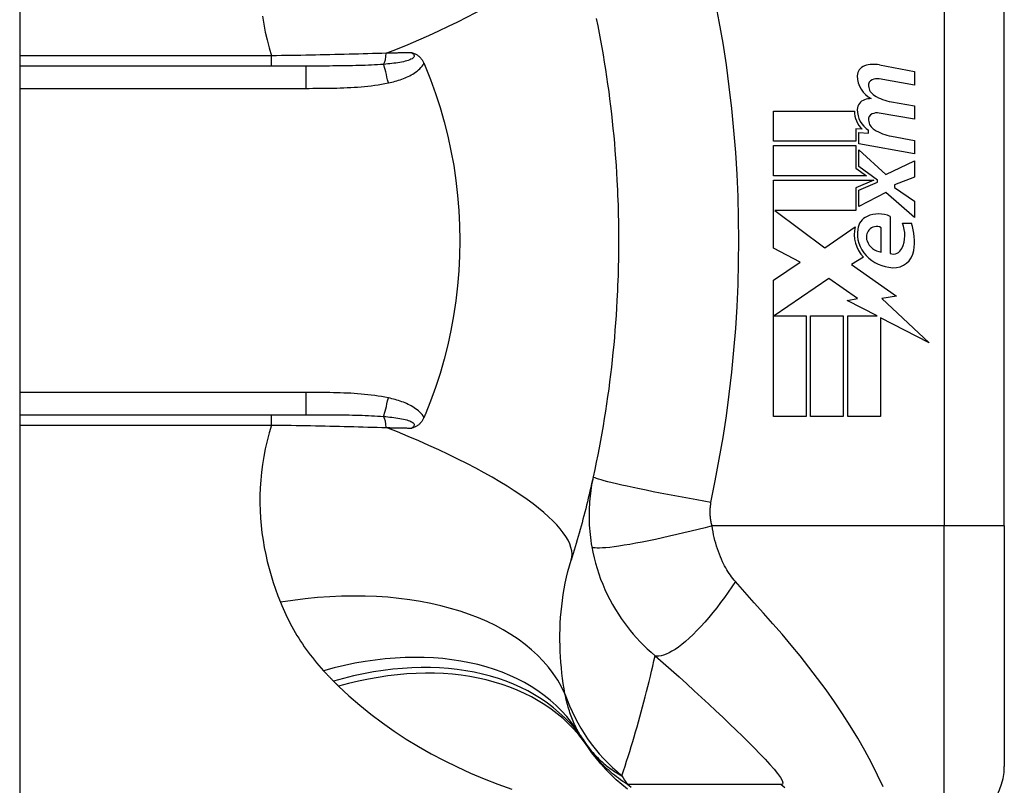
# Model space of a CAD drawing. Header units: inches. Extents: x 3.3 to 80.3, y 4.6 to 43.1.
# Tile 70 of 80: x 47.866 to 48.511, y 16.86 to 17.361. Entities that reach past the tile are written whole.
import ezdxf

# ---------------------------------------------------------------- set-up
doc = ezdxf.new("R2010")
doc.units = ezdxf.units.IN
doc.header["$MEASUREMENT"] = 0
doc.layers.add('Visible Edges(ANSI)', color=7, linetype='Continuous', lineweight=25)
doc.layers.add('Visible Tangent Edges(ANSI)', color=7, linetype='Continuous', lineweight=25)

msp = doc.modelspace()

# ---------------------------------------------------------------- linework, layer by layer
at = {"layer": 'Visible Edges(ANSI)'}
for p, q in [((47.86639, 32.62389), (47.86639, 13.11289)), ((48.51128, 17.02988), (48.51128, 17.4039)), ((48.05379, 17.33106), (47.86639, 17.33106)), ((48.42952, 17.33185), (48.45237, 17.32741)), ((48.45237, 17.31861), (48.42937, 17.32266)), ((48.45237, 17.32741), (48.45237, 17.31861)), ((48.43737, 17.30766), (48.45237, 17.30501)), ((48.45237, 17.30501), (48.45237, 17.29621)), ((48.36017, 17.30161), (48.41317, 17.30161)), ((48.36017, 17.28181), (48.36017, 17.30161)), ((48.45237, 17.29621), (48.42937, 17.30027)), ((48.41407, 17.29001), (48.41407, 17.28181)), ((48.41817, 17.28965), (48.41407, 17.29001)), ((48.41597, 17.28761), (48.42237, 17.28705)), ((48.41597, 17.28003), (48.41597, 17.28761)), ((48.42237, 17.28705), (48.42237, 17.28899)), ((48.43737, 17.28506), (48.45237, 17.28241)), ((48.41407, 17.28181), (48.36017, 17.28181)), ((48.36017, 17.27901), (48.41407, 17.27901)), ((48.36017, 17.25921), (48.36017, 17.27901)), ((48.41407, 17.27901), (48.41407, 17.26423)), ((48.45237, 17.27361), (48.41597, 17.28003)), ((48.45237, 17.28241), (48.45237, 17.27361)), ((48.41597, 17.27621), (48.43365, 17.26001)), ((48.41597, 17.26531), (48.41597, 17.27621)), ((48.41407, 17.26423), (48.42097, 17.25921)), ((48.42822, 17.25641), (48.41597, 17.26531)), ((48.43365, 17.26001), (48.45237, 17.26901)), ((48.45237, 17.26901), (48.45237, 17.25821)), ((48.42097, 17.25921), (48.36017, 17.25921)), ((48.45237, 17.25821), (48.43937, 17.25321)), ((48.36017, 17.25641), (48.42585, 17.25641)), ((48.36017, 17.21181), (48.36017, 17.25641)), ((48.42585, 17.25641), (48.41407, 17.25141)), ((48.41407, 17.25141), (48.41407, 17.23641)), ((48.41597, 17.24981), (48.42822, 17.25501)), ((48.42822, 17.25501), (48.42822, 17.25641)), ((48.43937, 17.25321), (48.43937, 17.25161)), ((48.43937, 17.25161), (48.45237, 17.24261)), ((48.41597, 17.23901), (48.41597, 17.24981)), ((48.43377, 17.24821), (48.41597, 17.23901)), ((48.45237, 17.23181), (48.43377, 17.24821)), ((48.45237, 17.24261), (48.45237, 17.23181)), ((48.36101, 17.23641), (48.39367, 17.21201)), ((48.41407, 17.23641), (48.36101, 17.23641)), ((48.43657, 17.23261), (48.43657, 17.20821)), ((48.39367, 17.21201), (48.41357, 17.22581)), ((48.43057, 17.20921), (48.43057, 17.22521)), ((48.44457, 17.22821), (48.45057, 17.22821)), ((48.37758, 17.20256), (48.36017, 17.21181)), ((48.41897, 17.20584), (48.41127, 17.20121)), ((48.36017, 17.19081), (48.37758, 17.20256)), ((48.41127, 17.20121), (48.44064, 17.18027)), ((48.36017, 17.10161), (48.36017, 17.19081)), ((48.39637, 17.19201), (48.36058, 17.16741)), ((48.41508, 17.17892), (48.39637, 17.19201)), ((48.44064, 17.18027), (48.43117, 17.17894)), ((48.40837, 17.17761), (48.41508, 17.17892)), ((48.42797, 17.16741), (48.40837, 17.17761)), ((48.43117, 17.17894), (48.46197, 17.14971)), ((48.36058, 17.16741), (48.38157, 17.16741)), ((48.38157, 17.16741), (48.38157, 17.10161)), ((48.38437, 17.16741), (48.40577, 17.16741)), ((48.38437, 17.10161), (48.38437, 17.16741)), ((48.40577, 17.16741), (48.40577, 17.10161)), ((48.40877, 17.16741), (48.42797, 17.16741)), ((48.40877, 17.10161), (48.40877, 17.16741)), ((48.43017, 17.16626), (48.43017, 17.10161)), ((48.46197, 17.14971), (48.43017, 17.16626)), ((47.86639, 17.10271), (48.05379, 17.10271)), ((48.38157, 17.10161), (48.36017, 17.10161)), ((48.40577, 17.10161), (48.38437, 17.10161)), ((48.43017, 17.10161), (48.40877, 17.10161)), ((48.51128, 17.02988), (48.51128, 16.8724))]:
    msp.add_line(p, q, dxfattribs=at)
at = {"layer": 'Visible Edges(ANSI)', "flags": 128}
for points in [[(48.24406, 17.36217), (48.24501, 17.35743), (48.24593, 17.35267), (48.24683, 17.34791), (48.24768, 17.34313), (48.24851, 17.33836), (48.2493, 17.33357), (48.25006, 17.32878), (48.25079, 17.32398), (48.25148, 17.31917), (48.25215, 17.31436), (48.25278, 17.30954), (48.25338, 17.30472), (48.25394, 17.29989), (48.25448, 17.29505), (48.25498, 17.29021), (48.25545, 17.28537), (48.25588, 17.28053), (48.25629, 17.27568), (48.25666, 17.27082), (48.257, 17.26597), (48.25731, 17.26111), (48.25758, 17.25625)], [(48.12324, 17.33982), (48.12362, 17.3397), (48.124, 17.33957), (48.12438, 17.33944), (48.12475, 17.33929), (48.12513, 17.33914), (48.1255, 17.33897), (48.12587, 17.33878), (48.12625, 17.33858), (48.12662, 17.33837), (48.12699, 17.33813), (48.12735, 17.33787), (48.12771, 17.33759), (48.12807, 17.33729), (48.12842, 17.33696), (48.12877, 17.33661), (48.1291, 17.33624), (48.12941, 17.33587), (48.12971, 17.33547), (48.12999, 17.33506), (48.13026, 17.33464), (48.13052, 17.33421), (48.13075, 17.33377), (48.13098, 17.33332), (48.13119, 17.33285)], [(48.13119, 17.33285), (48.13122, 17.33278), (48.13125, 17.3327), (48.13128, 17.33263), (48.13131, 17.33255), (48.13135, 17.33248), (48.13138, 17.3324), (48.13141, 17.33233), (48.13144, 17.33226), (48.13147, 17.33218), (48.13151, 17.33211), (48.13154, 17.33203), (48.13157, 17.33196), (48.1316, 17.33188), (48.13163, 17.33181), (48.13166, 17.33173), (48.1317, 17.33166), (48.13173, 17.33158), (48.13176, 17.33151), (48.13179, 17.33143), (48.13182, 17.33136), (48.13185, 17.33128), (48.13189, 17.33121), (48.13192, 17.33114), (48.13195, 17.33106)], [(48.13195, 17.33106), (48.13551, 17.32217), (48.13878, 17.31314), (48.14176, 17.30396), (48.14444, 17.29465), (48.14681, 17.2852), (48.14888, 17.27564), (48.15064, 17.26597), (48.15208, 17.2562), (48.1532, 17.2464), (48.154, 17.23655), (48.15448, 17.22667), (48.15464, 17.21678), (48.15448, 17.20687), (48.15399, 17.19696), (48.15317, 17.18709), (48.15205, 17.17729), (48.1506, 17.16759), (48.14885, 17.15797), (48.14679, 17.14846), (48.14442, 17.13906), (48.14175, 17.12978), (48.13878, 17.12062), (48.13551, 17.1116), (48.13195, 17.10271)], [(48.25758, 17.25625), (48.25775, 17.25297), (48.2579, 17.24969), (48.25804, 17.24641), (48.25817, 17.24314), (48.25827, 17.23986), (48.25837, 17.23658), (48.25845, 17.2333), (48.25852, 17.23001), (48.25857, 17.22673), (48.2586, 17.22345), (48.25862, 17.22017), (48.25863, 17.21689), (48.25862, 17.21361), (48.2586, 17.21032), (48.25857, 17.20704), (48.25852, 17.20376), (48.25845, 17.20048), (48.25837, 17.1972), (48.25827, 17.19392), (48.25817, 17.19064), (48.25804, 17.18736), (48.2579, 17.18408), (48.25775, 17.18081), (48.25758, 17.17753)], [(48.25758, 17.17753), (48.25731, 17.17267), (48.257, 17.16781), (48.25666, 17.16295), (48.25629, 17.1581), (48.25588, 17.15325), (48.25545, 17.1484), (48.25498, 17.14356), (48.25448, 17.13872), (48.25394, 17.13389), (48.25338, 17.12906), (48.25278, 17.12424), (48.25215, 17.11942), (48.25148, 17.11461), (48.25079, 17.1098), (48.25006, 17.105), (48.2493, 17.10021), (48.24851, 17.09542), (48.24768, 17.09064), (48.24683, 17.08587), (48.24593, 17.0811), (48.24501, 17.07635), (48.24406, 17.0716), (48.24307, 17.06687), (48.24205, 17.06214)], [(48.13195, 17.10271), (48.13192, 17.10264), (48.13189, 17.10256), (48.13185, 17.10249), (48.13182, 17.10242), (48.13179, 17.10234), (48.13176, 17.10227), (48.13173, 17.10219), (48.1317, 17.10212), (48.13166, 17.10204), (48.13163, 17.10197), (48.1316, 17.10189), (48.13157, 17.10182), (48.13154, 17.10174), (48.13151, 17.10167), (48.13147, 17.10159), (48.13144, 17.10152), (48.13141, 17.10144), (48.13138, 17.10137), (48.13135, 17.1013), (48.13131, 17.10122), (48.13128, 17.10115), (48.13125, 17.10107), (48.13122, 17.101), (48.13119, 17.10092)], [(48.13119, 17.10092), (48.13098, 17.10046), (48.13075, 17.1), (48.13052, 17.09956), (48.13026, 17.09913), (48.12999, 17.09871), (48.12971, 17.0983), (48.12941, 17.09791), (48.1291, 17.09753), (48.12877, 17.09717), (48.12842, 17.09682), (48.12807, 17.09649), (48.12771, 17.09618), (48.12735, 17.0959), (48.12699, 17.09565), (48.12662, 17.09541), (48.12625, 17.09519), (48.12587, 17.09499), (48.1255, 17.09481), (48.12513, 17.09464), (48.12475, 17.09448), (48.12438, 17.09434), (48.124, 17.0942), (48.12362, 17.09407), (48.12324, 17.09396)], [(48.24205, 17.06214), (48.24153, 17.05979), (48.241, 17.05743), (48.24046, 17.05509), (48.23992, 17.05275), (48.23937, 17.05042), (48.23881, 17.04809), (48.23824, 17.04577), (48.23767, 17.04346), (48.23709, 17.04116), (48.23651, 17.03886), (48.23591, 17.03657), (48.23531, 17.03428), (48.23471, 17.03201), (48.23409, 17.02973), (48.23347, 17.02747), (48.23285, 17.02521), (48.23221, 17.02296), (48.23157, 17.02072), (48.23092, 17.01848), (48.23027, 17.01625), (48.22961, 17.01402), (48.22894, 17.0118), (48.22827, 17.00959), (48.22759, 17.00739)], [(48.26458, 16.85747), (48.26078, 16.86052), (48.25712, 16.8637), (48.25362, 16.86701), (48.25027, 16.87045), (48.24709, 16.87399), (48.24408, 16.87763), (48.24123, 16.88136), (48.23856, 16.88516)]]:
    msp.add_lwpolyline(points, dxfattribs=at)
at = {"layer": 'Visible Edges(ANSI)'}
for centre, radius, start, end in [((48.42199, 17.32457), 0.007, 108.47479, 179.6788), ((48.42586, 17.313), 0.0192, 79, 108.47479), ((48.43136, 17.32452), 0.01637, 179.6788, 243.95078), ((48.42627, 17.31844), 0.004, 113.54875, 186.10268), ((48.42795, 17.31459), 0.0082, 79.9922, 113.54875), ((48.43065, 17.31891), 0.0084, 186.10268, 237.60833), ((48.42175, 17.30255), 0.00676, 106.9928, 179.47765), ((48.42539, 17.29065), 0.0192, 93.6169, 106.9928), ((48.44232, 17.33826), 0.031, 238.55841, 260.82565), ((48.43099, 17.30247), 0.016, 179.47765, 237.41137), ((48.42917, 17.30128), 0.016, 178.79525, 226.5849), ((48.42627, 17.29604), 0.004, 113.55712, 186.03001), ((48.42795, 17.29219), 0.0082, 80, 113.55712), ((48.43065, 17.29651), 0.0084, 186.03001, 237.59924), ((48.44276, 17.31559), 0.031, 237.59924, 260), ((48.42547, 17.22334), 0.01013, 113.84447, 175.08017), ((48.42897, 17.21542), 0.0188, 66.15553, 113.84447), ((48.43502, 17.22089), 0.022, 167.07905, 223.17854), ((48.42753, 17.21962), 0.00637, 61.45471, 141.16516), ((48.42568, 17.22036), 0.02046, 334.67838, 22.56091), ((48.41194, 17.21615), 0.04048, 351.56052, 17.33425), ((48.43502, 17.22089), 0.01992, 170.40854, 224.16843), ((48.42826, 17.21904), 0.0073, 141.16516, 199.37968), ((48.43194, 17.22033), 0.0112, 199.37968, 262.99755), ((48.43976, 17.2255), 0.02654, 224.16843, 266.56465), ((48.43839, 17.21435), 0.0064, 253.52609, 334.67838), ((48.43896, 17.21214), 0.01315, 266.56465, 351.56052), ((48.33449, 16.95419), 0.11811, 211.30007, 213.52082), ((48.73107, 17.21689), 0.59381, 213.52082, 213.96213), ((48.47191, 16.8724), 0.03937, 270, 0)]:
    msp.add_arc(centre, radius, start, end, dxfattribs=at)
at = {"layer": 'Visible Tangent Edges(ANSI)'}
for p, q in [((48.47191, 17.4039), (48.47191, 17.02988)), ((48.03135, 17.3378), (47.86639, 17.3378)), ((48.03135, 17.33106), (48.03135, 17.3378)), ((48.05379, 17.33106), (48.05379, 17.31648)), ((47.86639, 17.31648), (48.05379, 17.31648)), ((48.05379, 17.11729), (47.86639, 17.11729)), ((48.05379, 17.11729), (48.05379, 17.10271)), ((48.03135, 17.09597), (48.03135, 17.10271)), ((47.86639, 17.09597), (48.03135, 17.09597)), ((48.47191, 17.02988), (48.31983, 17.02988)), ((48.51128, 17.02988), (48.47191, 17.02988)), ((48.47191, 16.83303), (48.47191, 17.02988))]:
    msp.add_line(p, q, dxfattribs=at)
at = {"layer": 'Visible Tangent Edges(ANSI)', "flags": 128}
for points in [[(48.31916, 17.04521), (48.32191, 17.05935), (48.32461, 17.07351), (48.32704, 17.08772), (48.32922, 17.10197), (48.33113, 17.11625), (48.33279, 17.13057), (48.33419, 17.14491), (48.33534, 17.15928), (48.33623, 17.17367), (48.33686, 17.18807), (48.33724, 17.20247), (48.33737, 17.21689), (48.33724, 17.2313), (48.33686, 17.24571), (48.33623, 17.26011), (48.33534, 17.27449), (48.33419, 17.28886), (48.33279, 17.30321), (48.33113, 17.31752), (48.32922, 17.33181), (48.32704, 17.34606), (48.32461, 17.36026), (48.32191, 17.37442)], [(48.0254, 17.36366), (48.02623, 17.35852), (48.02724, 17.35335), (48.02843, 17.34817), (48.0298, 17.34299), (48.03135, 17.3378)], [(48.10649, 17.33948), (48.10349, 17.33938), (48.10048, 17.33928), (48.09745, 17.33919), (48.09441, 17.3391), (48.09135, 17.33901), (48.08828, 17.33893), (48.08519, 17.33884), (48.0821, 17.33876), (48.07899, 17.33869), (48.07587, 17.33861), (48.07274, 17.33854), (48.0696, 17.33847), (48.06645, 17.3384), (48.06329, 17.33833), (48.06013, 17.33827), (48.05695, 17.33821), (48.05376, 17.33815), (48.05057, 17.33809), (48.04738, 17.33804), (48.04417, 17.33799), (48.04097, 17.33794), (48.03776, 17.33789), (48.03456, 17.33785), (48.03135, 17.3378)], [(48.12324, 17.33982), (48.12385, 17.33935), (48.12432, 17.33885), (48.12463, 17.33834), (48.12477, 17.33783), (48.1247, 17.33732), (48.12444, 17.33683), (48.124, 17.33635), (48.12341, 17.33591), (48.12267, 17.3355), (48.12183, 17.33512), (48.12089, 17.33478), (48.11987, 17.33446), (48.1188, 17.33417), (48.11768, 17.33391), (48.11652, 17.33366), (48.11531, 17.33344), (48.11407, 17.33323), (48.1128, 17.33305), (48.1115, 17.33287), (48.11017, 17.33271), (48.10883, 17.33256), (48.10747, 17.33242), (48.1061, 17.3323), (48.10471, 17.33218)], [(48.12324, 17.33982), (48.12255, 17.3398), (48.12186, 17.33979), (48.12117, 17.33978), (48.12048, 17.33976), (48.11978, 17.33975), (48.11909, 17.33973), (48.1184, 17.33972), (48.1177, 17.33971), (48.11701, 17.33969), (48.11631, 17.33968), (48.11562, 17.33966), (48.11492, 17.33965), (48.11422, 17.33964), (48.11352, 17.33962), (48.11282, 17.33961), (48.11212, 17.33959), (48.11142, 17.33958), (48.11072, 17.33956), (48.11001, 17.33955), (48.10931, 17.33953), (48.10861, 17.33952), (48.1079, 17.33951), (48.1072, 17.33949), (48.10649, 17.33948)], [(48.10471, 17.33218), (48.10276, 17.33204), (48.10079, 17.33191), (48.0988, 17.33179), (48.09678, 17.33169), (48.09475, 17.3316), (48.0927, 17.33152), (48.09063, 17.33145), (48.08855, 17.33138), (48.08646, 17.33133), (48.08435, 17.33128), (48.08223, 17.33124), (48.0801, 17.3312), (48.07796, 17.33117), (48.07581, 17.33115), (48.07365, 17.33113), (48.07148, 17.33111), (48.0693, 17.3311), (48.06711, 17.33108), (48.06491, 17.33108), (48.0627, 17.33107), (48.06048, 17.33107), (48.05826, 17.33106), (48.05603, 17.33106), (48.05379, 17.33106)], [(48.10785, 17.32004), (48.10896, 17.32029), (48.11006, 17.32055), (48.11117, 17.32083), (48.11227, 17.32113), (48.11337, 17.32145), (48.11447, 17.32179), (48.11555, 17.32215), (48.11663, 17.32252), (48.1177, 17.32292), (48.11876, 17.32334), (48.11981, 17.32379), (48.12085, 17.32427), (48.12186, 17.32477), (48.12286, 17.3253), (48.12385, 17.32586), (48.12481, 17.32646), (48.12574, 17.3271), (48.12666, 17.32778), (48.12754, 17.32851), (48.12838, 17.32928), (48.12918, 17.3301), (48.12991, 17.33097), (48.13059, 17.33188), (48.13119, 17.33285)], [(48.05379, 17.31648), (48.05605, 17.31648), (48.05831, 17.31649), (48.06057, 17.3165), (48.06283, 17.31651), (48.06509, 17.31653), (48.06735, 17.31656), (48.06961, 17.31659), (48.07187, 17.31664), (48.07413, 17.31669), (48.07639, 17.31676), (48.07865, 17.31684), (48.08091, 17.31693), (48.08317, 17.31704), (48.08542, 17.31718), (48.08768, 17.31733), (48.08994, 17.3175), (48.0922, 17.3177), (48.09445, 17.31792), (48.0967, 17.31818), (48.09894, 17.31847), (48.10118, 17.3188), (48.10341, 17.31916), (48.10564, 17.31958), (48.10785, 17.32004)], [(48.10785, 17.11374), (48.10564, 17.1142), (48.10341, 17.11461), (48.10118, 17.11497), (48.09894, 17.1153), (48.0967, 17.11559), (48.09445, 17.11585), (48.0922, 17.11607), (48.08994, 17.11627), (48.08768, 17.11645), (48.08543, 17.1166), (48.08317, 17.11673), (48.08091, 17.11684), (48.07865, 17.11694), (48.07639, 17.11702), (48.07413, 17.11708), (48.07187, 17.11714), (48.06961, 17.11718), (48.06735, 17.11722), (48.06509, 17.11724), (48.06283, 17.11726), (48.06057, 17.11728), (48.05831, 17.11729), (48.05605, 17.11729), (48.05379, 17.11729)], [(48.13119, 17.10092), (48.13059, 17.10189), (48.12991, 17.10281), (48.12918, 17.10367), (48.12838, 17.10449), (48.12754, 17.10527), (48.12666, 17.10599), (48.12574, 17.10667), (48.12481, 17.10731), (48.12385, 17.10791), (48.12286, 17.10847), (48.12186, 17.10901), (48.12085, 17.10951), (48.11981, 17.10998), (48.11876, 17.11043), (48.1177, 17.11085), (48.11663, 17.11125), (48.11555, 17.11163), (48.11447, 17.11199), (48.11337, 17.11232), (48.11227, 17.11264), (48.11117, 17.11294), (48.11006, 17.11322), (48.10896, 17.11349), (48.10785, 17.11374)], [(48.05379, 17.10271), (48.05603, 17.10271), (48.05826, 17.10271), (48.06048, 17.10271), (48.0627, 17.10271), (48.0649, 17.1027), (48.0671, 17.10269), (48.0693, 17.10268), (48.07148, 17.10267), (48.07365, 17.10265), (48.07581, 17.10263), (48.07796, 17.1026), (48.0801, 17.10257), (48.08223, 17.10254), (48.08435, 17.1025), (48.08646, 17.10245), (48.08855, 17.10239), (48.09063, 17.10233), (48.0927, 17.10226), (48.09475, 17.10218), (48.09678, 17.10208), (48.0988, 17.10198), (48.10079, 17.10187), (48.10276, 17.10174), (48.10471, 17.10159)], [(48.03135, 17.09597), (48.0298, 17.09079), (48.02843, 17.0856), (48.02724, 17.08042), (48.02623, 17.07526), (48.0254, 17.07011), (48.02474, 17.06499), (48.02424, 17.0599), (48.02391, 17.05485), (48.02373, 17.04984), (48.02371, 17.04486), (48.02384, 17.03992), (48.02412, 17.03502), (48.02453, 17.03016), (48.02508, 17.02534), (48.02576, 17.02056), (48.02658, 17.01583), (48.02751, 17.01115), (48.02857, 17.00652), (48.02974, 17.00193), (48.03102, 16.99741), (48.03241, 16.99293), (48.0339, 16.98852), (48.03548, 16.98416), (48.03716, 16.97987)], [(48.03135, 17.09597), (48.03456, 17.09593), (48.03776, 17.09588), (48.04097, 17.09584), (48.04417, 17.09579), (48.04738, 17.09573), (48.05057, 17.09568), (48.05376, 17.09562), (48.05695, 17.09556), (48.06013, 17.0955), (48.06329, 17.09544), (48.06645, 17.09537), (48.0696, 17.09531), (48.07274, 17.09524), (48.07587, 17.09516), (48.07899, 17.09509), (48.0821, 17.09501), (48.08519, 17.09493), (48.08828, 17.09485), (48.09135, 17.09476), (48.09441, 17.09467), (48.09745, 17.09458), (48.10048, 17.09449), (48.10349, 17.0944), (48.10649, 17.0943)], [(48.10471, 17.10159), (48.1061, 17.10148), (48.10747, 17.10135), (48.10883, 17.10121), (48.11017, 17.10107), (48.1115, 17.1009), (48.1128, 17.10073), (48.11407, 17.10054), (48.11531, 17.10033), (48.11652, 17.10011), (48.11768, 17.09987), (48.1188, 17.0996), (48.11987, 17.09931), (48.12089, 17.099), (48.12183, 17.09865), (48.12267, 17.09827), (48.12341, 17.09786), (48.124, 17.09742), (48.12444, 17.09695), (48.1247, 17.09645), (48.12477, 17.09594), (48.12463, 17.09543), (48.12432, 17.09492), (48.12385, 17.09443), (48.12324, 17.09396)], [(48.10649, 17.0943), (48.1072, 17.09428), (48.1079, 17.09427), (48.10861, 17.09425), (48.10931, 17.09424), (48.11001, 17.09423), (48.11072, 17.09421), (48.11142, 17.0942), (48.11212, 17.09418), (48.11282, 17.09417), (48.11352, 17.09415), (48.11422, 17.09414), (48.11492, 17.09412), (48.11562, 17.09411), (48.11631, 17.0941), (48.11701, 17.09408), (48.1177, 17.09407), (48.1184, 17.09405), (48.11909, 17.09404), (48.11978, 17.09403), (48.12048, 17.09401), (48.12117, 17.094), (48.12186, 17.09398), (48.12255, 17.09397), (48.12324, 17.09396)], [(48.24205, 17.06214), (48.24167, 17.06034), (48.24131, 17.05853), (48.24099, 17.05672), (48.24069, 17.05489), (48.24042, 17.05306), (48.24018, 17.05122), (48.23997, 17.04938), (48.23979, 17.04753), (48.23963, 17.04567), (48.23951, 17.04381), (48.23941, 17.04195), (48.23935, 17.04008), (48.23931, 17.03819), (48.2393, 17.03629), (48.23933, 17.03437), (48.23938, 17.03242), (48.23947, 17.03043), (48.2396, 17.02838), (48.23977, 17.02634), (48.23996, 17.02433), (48.2402, 17.02231), (48.24046, 17.02028), (48.24077, 17.01821), (48.24112, 17.01614)], [(48.31916, 17.04521), (48.31453, 17.04603), (48.30981, 17.04688), (48.30502, 17.04776), (48.3002, 17.04865), (48.29538, 17.04956), (48.29058, 17.05048), (48.28585, 17.0514), (48.28121, 17.05232), (48.27671, 17.05324), (48.27237, 17.05413), (48.26824, 17.055), (48.26435, 17.05585), (48.26072, 17.05666), (48.25738, 17.05742), (48.25435, 17.05814), (48.25165, 17.05882), (48.24928, 17.05943), (48.24725, 17.05999), (48.24557, 17.0605), (48.24423, 17.06094), (48.24322, 17.06133), (48.24253, 17.06166), (48.24214, 17.06193), (48.24205, 17.06214)], [(48.31983, 17.02988), (48.31966, 17.03055), (48.3195, 17.03122), (48.31936, 17.03189), (48.31924, 17.03255), (48.31912, 17.03321), (48.31902, 17.03388), (48.31893, 17.03456), (48.31885, 17.03521), (48.31879, 17.03586), (48.31873, 17.0365), (48.31869, 17.03713), (48.31866, 17.03776), (48.31864, 17.03839), (48.31864, 17.03901), (48.31864, 17.03964), (48.31865, 17.04026), (48.31868, 17.04089), (48.31872, 17.04151), (48.31876, 17.04213), (48.31882, 17.04275), (48.31889, 17.04337), (48.31897, 17.04398), (48.31906, 17.0446), (48.31916, 17.04521)], [(48.31983, 17.02988), (48.31533, 17.02872), (48.31075, 17.02756), (48.3061, 17.02641), (48.30141, 17.02528), (48.2967, 17.02417), (48.29201, 17.0231), (48.28737, 17.02206), (48.28281, 17.02108), (48.27836, 17.02016), (48.27406, 17.0193), (48.26993, 17.01852), (48.26601, 17.01781), (48.26233, 17.01719), (48.2589, 17.01665), (48.25574, 17.01621), (48.25288, 17.01586), (48.25033, 17.0156), (48.24809, 17.01543), (48.24616, 17.01535), (48.24455, 17.01535), (48.24325, 17.01544), (48.24226, 17.0156), (48.24155, 17.01584), (48.24112, 17.01614)], [(48.33524, 16.99342), (48.33436, 16.99442), (48.33351, 16.99547), (48.33268, 16.99655), (48.33186, 16.99766), (48.33107, 16.99881), (48.3303, 16.99999), (48.32955, 17.00121), (48.32882, 17.00246), (48.32811, 17.00374), (48.32742, 17.00507), (48.32673, 17.00646), (48.32603, 17.00802), (48.32531, 17.00972), (48.32464, 17.01144), (48.324, 17.01316), (48.3234, 17.01491), (48.32283, 17.01671), (48.32229, 17.01853), (48.32179, 17.02038), (48.32132, 17.02225), (48.32089, 17.02414), (48.3205, 17.02604), (48.32015, 17.02796), (48.31983, 17.02988)], [(48.24112, 17.01614), (48.24181, 17.01261), (48.2426, 17.00908), (48.2435, 17.00556), (48.24452, 17.00204), (48.24565, 16.99856), (48.24688, 16.9951), (48.24823, 16.99167), (48.24968, 16.98828), (48.25123, 16.98494), (48.25289, 16.98164), (48.25468, 16.97834), (48.25661, 16.97505), (48.25851, 16.972), (48.26035, 16.96925), (48.26222, 16.9666), (48.26416, 16.964), (48.26617, 16.96145), (48.26826, 16.95895), (48.27043, 16.95649), (48.27268, 16.95408), (48.27502, 16.95172), (48.27744, 16.9494), (48.27995, 16.94712), (48.28255, 16.9449)], [(48.22354, 16.91988), (48.22297, 16.92323), (48.22245, 16.92662), (48.22198, 16.93006), (48.22156, 16.93353), (48.22119, 16.93704), (48.22088, 16.94058), (48.22062, 16.94415), (48.22043, 16.94775), (48.2203, 16.95137), (48.22023, 16.95502), (48.22024, 16.95869), (48.22031, 16.96239), (48.22046, 16.9661), (48.22068, 16.96983), (48.22098, 16.97358), (48.22137, 16.97735), (48.22183, 16.98113), (48.22239, 16.98492), (48.22303, 16.9887), (48.22376, 16.99247), (48.22458, 16.99624), (48.22549, 16.99998), (48.22649, 17.0037), (48.22759, 17.00739)], [(48.33524, 16.99342), (48.33288, 16.98993), (48.33046, 16.98647), (48.32798, 16.98303), (48.32546, 16.97964), (48.32289, 16.97632), (48.32031, 16.97308), (48.3177, 16.96994), (48.31509, 16.96693), (48.3125, 16.96406), (48.30992, 16.96134), (48.30739, 16.95879), (48.3049, 16.95643), (48.30248, 16.95427), (48.30012, 16.95231), (48.29786, 16.95057), (48.29569, 16.94906), (48.29362, 16.94777), (48.29167, 16.9467), (48.28983, 16.94586), (48.28812, 16.94525), (48.28653, 16.94485), (48.28508, 16.94467), (48.28375, 16.94468), (48.28255, 16.9449)], [(48.43192, 16.85907), (48.42832, 16.86669), (48.42431, 16.87462), (48.41994, 16.8827), (48.41528, 16.89082), (48.41037, 16.89889), (48.40526, 16.90688), (48.39997, 16.91474), (48.39453, 16.92245), (48.38896, 16.93001), (48.38328, 16.93743), (48.3775, 16.94471), (48.37163, 16.95186), (48.36569, 16.95891), (48.3597, 16.96585), (48.35366, 16.97273), (48.34755, 16.97962), (48.34138, 16.98654), (48.33524, 16.99342)], [(48.03716, 16.97987), (48.038, 16.97783), (48.03887, 16.97581), (48.03977, 16.97379), (48.0407, 16.97179), (48.04165, 16.96981), (48.04264, 16.96784), (48.04365, 16.96589), (48.04469, 16.96395), (48.04576, 16.96202), (48.04686, 16.96011), (48.04798, 16.95822), (48.04914, 16.95634), (48.05033, 16.95448), (48.05154, 16.95264), (48.05279, 16.9508), (48.05406, 16.94899), (48.05537, 16.94719), (48.05671, 16.94541), (48.05807, 16.94364), (48.05947, 16.9419), (48.0609, 16.94016), (48.06236, 16.93845), (48.06385, 16.93675), (48.06537, 16.93508)], [(48.26082, 16.86627), (48.26187, 16.86943), (48.2629, 16.8726), (48.26393, 16.87578), (48.26494, 16.87897), (48.26594, 16.88216), (48.26693, 16.88537), (48.2679, 16.88859), (48.26886, 16.89182), (48.26981, 16.89506), (48.27075, 16.89831), (48.27168, 16.90157), (48.27259, 16.90485), (48.27349, 16.90813), (48.27438, 16.91142), (48.27525, 16.91472), (48.27612, 16.91803), (48.27697, 16.92135), (48.2778, 16.92468), (48.27863, 16.92803), (48.27944, 16.93138), (48.28024, 16.93474), (48.28102, 16.93812), (48.28179, 16.9415), (48.28255, 16.9449)], [(48.28255, 16.9449), (48.28787, 16.94022), (48.29314, 16.93555), (48.29828, 16.93095), (48.3033, 16.92642), (48.30822, 16.92194), (48.31305, 16.91751), (48.31779, 16.91312), (48.32242, 16.9088), (48.32695, 16.90454), (48.33135, 16.90035), (48.33564, 16.89622), (48.33979, 16.89218), (48.34379, 16.88822), (48.34762, 16.88437), (48.35125, 16.88064), (48.35464, 16.87706), (48.35774, 16.87367), (48.36049, 16.87051), (48.36281, 16.86766), (48.3646, 16.86518), (48.36576, 16.86317), (48.36623, 16.86169), (48.36595, 16.86082), (48.3649, 16.86057)], [(48.06537, 16.93508), (48.06563, 16.93479), (48.0659, 16.9345), (48.06617, 16.93421), (48.06644, 16.93392), (48.0667, 16.93364), (48.06697, 16.93335), (48.06724, 16.93306), (48.06751, 16.93278), (48.06778, 16.93249), (48.06805, 16.93221), (48.06833, 16.93192), (48.0686, 16.93164), (48.06887, 16.93135), (48.06915, 16.93107), (48.06942, 16.93079), (48.06969, 16.93051), (48.06997, 16.93022), (48.07024, 16.92994), (48.07052, 16.92966), (48.0708, 16.92938), (48.07107, 16.9291), (48.07135, 16.92882), (48.07163, 16.92854), (48.07191, 16.92826)], [(48.07191, 16.92826), (48.07205, 16.92812), (48.07219, 16.92798), (48.07233, 16.92784), (48.07247, 16.9277), (48.07261, 16.92756), (48.07275, 16.92742), (48.0729, 16.92728), (48.07304, 16.92714), (48.07318, 16.927), (48.07332, 16.92686), (48.07346, 16.92672), (48.0736, 16.92658), (48.07374, 16.92644), (48.07388, 16.92631), (48.07402, 16.92617), (48.07416, 16.92603), (48.07431, 16.92589), (48.07445, 16.92575), (48.07459, 16.92561), (48.07473, 16.92547), (48.07487, 16.92533), (48.07501, 16.92519), (48.07515, 16.92506), (48.07529, 16.92492)], [(48.07529, 16.92492), (48.08206, 16.91853), (48.0891, 16.9124), (48.09639, 16.9065), (48.10391, 16.90086), (48.11165, 16.89545), (48.11958, 16.89029), (48.12769, 16.88537), (48.13597, 16.88069), (48.1444, 16.87625), (48.15299, 16.87203), (48.16172, 16.86804), (48.17059, 16.86426), (48.17958, 16.86072), (48.18869, 16.85739)], [(48.23357, 16.89283), (48.233, 16.89378), (48.23244, 16.89475), (48.2319, 16.89573), (48.23137, 16.89673), (48.23085, 16.89775), (48.23035, 16.89878), (48.22986, 16.89982), (48.22938, 16.90088), (48.22892, 16.90195), (48.22847, 16.90304), (48.22803, 16.90415), (48.22761, 16.90527), (48.2272, 16.9064), (48.2268, 16.90755), (48.22642, 16.90871), (48.22605, 16.90989), (48.22569, 16.91109), (48.22534, 16.9123), (48.22501, 16.91353), (48.22469, 16.91477), (48.22438, 16.91602), (48.22409, 16.91729), (48.22381, 16.91858), (48.22354, 16.91988)], [(48.23602, 16.88896), (48.23695, 16.8876), (48.23789, 16.88628), (48.23884, 16.885), (48.2398, 16.88377), (48.24078, 16.88257), (48.24177, 16.88142), (48.24276, 16.88031), (48.24377, 16.87923), (48.24479, 16.87819), (48.24581, 16.87719), (48.24684, 16.87622), (48.24788, 16.87528), (48.24893, 16.87437), (48.24998, 16.87349), (48.25104, 16.87264), (48.25211, 16.87183), (48.25318, 16.87104), (48.25425, 16.87028), (48.25534, 16.86955), (48.25642, 16.86884), (48.25752, 16.86816), (48.25861, 16.8675), (48.25971, 16.86687), (48.26082, 16.86627)], [(48.26439, 16.8606), (48.26288, 16.86159), (48.26142, 16.86258), (48.26, 16.86358), (48.25863, 16.86458), (48.25729, 16.86558), (48.256, 16.86659), (48.25475, 16.8676), (48.25354, 16.86861), (48.25237, 16.86962), (48.25123, 16.87064), (48.25012, 16.87166), (48.24905, 16.87268), (48.24802, 16.87371), (48.24701, 16.87473), (48.24604, 16.87576), (48.2451, 16.8768), (48.24419, 16.87783), (48.2433, 16.87887), (48.24245, 16.87991), (48.24162, 16.88095), (48.24082, 16.882), (48.24004, 16.88305), (48.23929, 16.8841), (48.23856, 16.88516)], [(48.26696, 16.85847), (48.26439, 16.8606)], [(48.3649, 16.86057), (48.36069, 16.8606), (48.3565, 16.8606), (48.35231, 16.8606), (48.34812, 16.8606), (48.34394, 16.8606), (48.33975, 16.8606), (48.33557, 16.8606), (48.33138, 16.8606), (48.3272, 16.8606), (48.32301, 16.8606), (48.31882, 16.8606), (48.31464, 16.8606), (48.31045, 16.8606), (48.30627, 16.8606), (48.30208, 16.8606), (48.2979, 16.8606), (48.29371, 16.8606), (48.28953, 16.8606), (48.28534, 16.8606), (48.28115, 16.8606), (48.27697, 16.8606), (48.27279, 16.8606), (48.26859, 16.8606), (48.26439, 16.8606)], [(48.36746, 16.85844), (48.3649, 16.86057)]]:
    msp.add_lwpolyline(points, dxfattribs=at)
at = {"layer": 'Visible Tangent Edges(ANSI)'}
msp.add_arc((48.63167, 17.09617), 0.43633, 211.79568, 212.67565, dxfattribs=at)
for centre, major_axis, ratio, start_param, end_param in [((48.0396, 17.368), (0.18799, 0.05839), 0.249251, 4.997807, 6.283185), ((48.10315, 17.3409), (0, 0.00984), 0.343453, 3.624092, 4.566988), ((48.10785, 17.31475), (0.00402, -0.01927), 0.056853, 1.836987, 2.689915), ((48.10785, 17.11903), (-0.00402, -0.01927), 0.056853, 0.451678, 1.304606), ((48.10315, 17.09287), (0, 0.00984), 0.343453, 4.857789, 5.800686), ((48.0396, 17.06578), (0.18799, -0.05839), 0.249251, 0, 1.285379), ((48.03716, 16.85833), (0.19017, 0.05083), 0.604241, 0.09545, 1.410679), ((48.06537, 16.79056), (0.1682, 0.10227), 0.678602, 0, 1.179478), ((48.07191, 16.78025), (0.16411, 0.10871), 0.689059, 0, 1.142601), ((48.07529, 16.77519), (0.16327, 0.10997), 0.696909, 0, 1.131926), ((48.33537, 16.95681), (0.11201, -0.03746), 0.992002, 3.787137, 4.348938)]:
    msp.add_ellipse(centre, major_axis=major_axis, ratio=ratio, start_param=start_param, end_param=end_param, dxfattribs=at)

doc.saveas('drawing.dxf')
